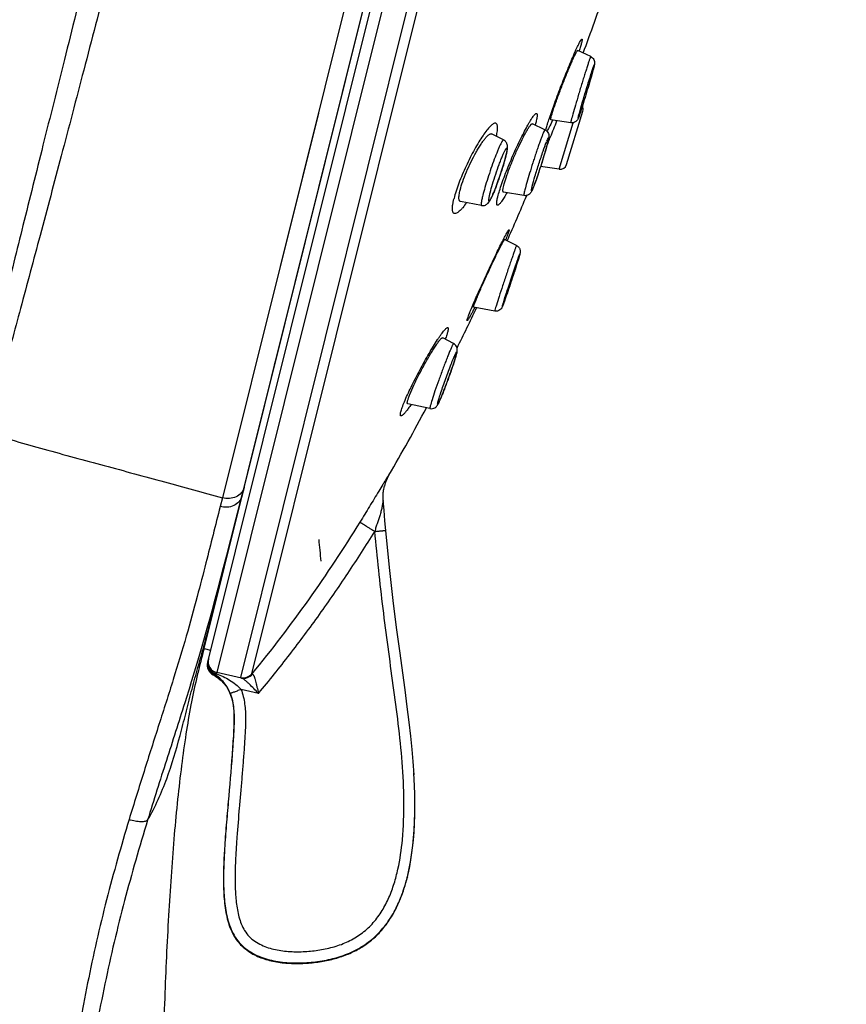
# Model space of a CAD drawing. Header units: millimetres. Extents: x 18 to 699, y 6 to 689.
# Tile 45 of 53: x 539 to 576, y 565 to 609. Entities that reach past the tile are written whole.
import ezdxf

# ---------------------------------------------------------------- set-up
doc = ezdxf.new("R2010")
doc.units = ezdxf.units.MM
doc.header["$LTSCALE"] = 46.255
doc.layers.get('0').update_dxf_attribs({"linetype": 'CONTINUOUS'})

msp = doc.modelspace()

# ---------------------------------------------------------------- linework, layer by layer
at = {"color": 9, "linetype": 'CONTINUOUS'}
for p, q in [((574.812, 686.69), (548.227, 580.066)), ((549.288, 579.846), (575.855, 686.4)), ((549.781, 580.015), (576.211, 686.019)), ((555.812, 617.239), (551.04, 598.115)), ((564.332, 607.688), (564.329, 607.68)), ((563.145, 604.604), (563.135, 604.582)), ((563.153, 604.623), (563.145, 604.604)), ((563.439, 602.434), (564.071, 604.503)), ((561.061, 599.291), (561.06, 599.288)), ((561.066, 599.304), (561.061, 599.291)), ((561.699, 598.669), (561.696, 598.657)), ((551.04, 598.115), (548.471, 587.836)), ((560.589, 596.178), (560.584, 596.158)), ((555.878, 588.84), (555.887, 588.876)), ((549.434, 588.289), (549.338, 587.902)), ((548.47, 587.836), (548.373, 587.447)), ((548.84, 585.883), (548.828, 585.886)), ((548.581, 584.927), (548.461, 584.462)), ((548.448, 584.412), (548.234, 583.589)), ((548.461, 584.462), (548.448, 584.412)), ((547.953, 582.443), (547.952, 582.435)), ((547.953, 582.441), (547.952, 582.435)), ((547.841, 581.946), (547.942, 582.329)), ((548.063, 579.96), (548.076, 580.009)), ((549.322, 579.822), (548.227, 580.066)), ((550.074, 579.143), (549.3, 579.315))]:
    msp.add_line(p, q, dxfattribs=at)
at = {"color": 7, "linetype": 'CONTINUOUS'}
for p, q in [((547.657, 581.14), (573.828, 686.105)), ((574.193, 686.329), (547.813, 580.523)), ((549.602, 588.96), (556.133, 615.137)), ((564.847, 607.441), (564.268, 607.708)), ((563.773, 602.642), (564.497, 605.012)), ((562.814, 604.19), (562.26, 604.457)), ((563.96, 604.499), (563.08, 604.635)), ((560.971, 603.736), (560.438, 604.003)), ((562.882, 603.425), (562.953, 603.601)), ((562.953, 603.601), (562.965, 603.63)), ((563.439, 602.434), (562.621, 602.563)), ((561.878, 601.264), (560.967, 601.42)), ((559.991, 600.824), (559.057, 600.999)), ((561.549, 599.044), (561.021, 599.307)), ((560.579, 596.129), (559.639, 596.302)), ((558.752, 594.686), (558.267, 594.944)), ((550.648, 593.153), (550.839, 593.918)), ((557.701, 591.799), (556.711, 592.009)), ((549.434, 588.289), (549.602, 588.96)), ((555.676, 588.355), (555.676, 588.354)), ((548.598, 584.992), (549.357, 587.971)), ((549.13, 587.078), (549.338, 587.904)), ((555.658, 587.286), (555.623, 587.714)), ((555.699, 586.808), (555.658, 587.286)), ((548.855, 585.998), (549.13, 587.078)), ((555.737, 586.386), (555.699, 586.808)), ((548.525, 584.729), (548.855, 585.998)), ((548.284, 583.812), (548.525, 584.729)), ((548.468, 584.5), (548.598, 584.992)), ((548.35, 584.061), (548.468, 584.5)), ((548.013, 582.718), (548.049, 582.863)), ((548.041, 582.832), (548.098, 583.06)), ((547.951, 582.421), (547.953, 582.434)), ((547.953, 582.433), (547.956, 582.451)), ((547.956, 582.449), (547.96, 582.473)), ((547.959, 582.471), (547.965, 582.498)), ((547.965, 582.499), (547.971, 582.531)), ((547.971, 582.53), (547.98, 582.572)), ((547.979, 582.567), (547.991, 582.62)), ((547.988, 582.61), (548.004, 582.678)), ((548, 582.66), (548.021, 582.748)), ((547.657, 581.14), (547.948, 581.067)), ((547.047, 579.515), (546.797, 578.719)), ((556.993, 575.515), (556.954, 576.109)), ((557.016, 575.033), (556.988, 575.599)), ((557.028, 574.578), (557.012, 575.118)), ((556.697, 570.992), (556.717, 571.07)), ((556.697, 570.99), (556.687, 570.951)), ((556.697, 570.992), (556.697, 570.99))]:
    msp.add_line(p, q, dxfattribs=at)
at = {"color": 9, "linetype": 'CONTINUOUS'}
msp.add_lwpolyline([(552.738, 604.917), (549.126, 590.454), (548.916, 589.616)], dxfattribs=at)
at = {"color": 7, "linetype": 'CONTINUOUS'}
for points in [[(555.623, 587.715), (555.619, 587.779), (555.617, 587.837), (555.617, 587.895), (555.619, 587.952), (555.622, 588.008), (555.626, 588.063), (555.632, 588.117), (555.639, 588.17), (555.648, 588.222), (555.658, 588.273), (555.668, 588.322), (555.676, 588.354)], [(556.592, 579.292), (556.355, 581.033), (556.218, 582.066), (556.067, 583.276), (555.9, 584.74), (555.737, 586.386)], [(547.912, 582.441), (548.015, 582.815), (548.111, 583.166), (548.284, 583.812)], [(548.097, 583.058), (548.191, 583.424), (548.234, 583.589)], [(547.047, 579.515), (547.228, 580.099), (547.392, 580.638), (547.541, 581.14), (547.676, 581.606), (547.799, 582.039), (547.912, 582.441)], [(547.95, 582.413), (547.951, 582.414), (547.951, 582.421)], [(556.954, 576.109), (556.908, 576.653), (556.85, 577.236), (556.777, 577.865), (556.691, 578.545), (556.592, 579.292)], [(556.717, 571.07), (556.78, 571.355), (556.836, 571.652), (556.886, 571.961), (556.928, 572.285), (556.964, 572.623), (556.992, 572.978), (557.013, 573.349), (557.026, 573.738), (557.031, 574.147), (557.026, 574.665)], [(556.698, 570.992), (556.739, 571.165), (556.799, 571.449), (556.852, 571.746), (556.899, 572.055), (556.939, 572.378), (556.972, 572.716), (556.998, 573.07), (557.017, 573.44), (557.028, 573.828), (557.031, 574.235)]]:
    msp.add_lwpolyline(points, dxfattribs=at)
for centre, radius, start, end in [((400.198, 668.658), 175.291, 339.6139, 340.57359), ((564.21, 605.1), 0.3, 343, 28.0146), ((563.486, 602.73), 0.3, 261, 343), ((437.112, 654.042), 135.583, 336.16492, 337.09216), ((457.87, 644.538), 112.752, 333.64858, 334.65767), ((477.784, 634.189), 90.307, 329.85629, 332.02851), ((425, 619.585), 128.311, 345.70453, 345.88232), ((276.551, 656.124), 281.188, 345.5084, 345.95883), ((317.997, 561.748), 236.017, 5.65887, 5.89244), ((541.894, 580.526), 8.531, 36.3508, 36.4745), ((548.298, 580.402), 0.5, 166.0047, 242.0421), ((548.72, 572.977), 8.221, 344.5769, 345.8362), ((548.458, 573.044), 8.491, 345.8304, 346.0003), ((548.358, 573.043), 8.588, 346.0212, 346.2439), ((550.56, 572.384), 6.286, 337.9095, 339.0707), ((550.309, 572.48), 6.555, 339.0708, 340.2595), ((551.2, 572.083), 5.584, 334.3509, 335.3449)]:
    msp.add_arc(centre, radius, start, end, dxfattribs=at)
at = {"color": 9, "linetype": 'CONTINUOUS'}
for centre, radius, start, end in [((560.992, 607.986), 4.121, 345.5696, 345.9925), ((566.405, 602.255), 3.79, 157.7109, 158.2848), ((557.666, 604.936), 5.43, 345.541, 345.995), ((556.303, 604.199), 4.913, 345.9867, 346.5797), ((542.558, 605.036), 19.235, 332.7971, 332.9616), ((557.033, 594.685), 1.904, 345.0687, 345.9839), ((557.688, 594.523), 1.229, 345.9332, 347.1608), ((557.623, 587.868), 2.007, 149.8709, 165.9594), ((547.65, 582.402), 0.301, 345.9925, 2.5534), ((547.652, 582.402), 0.3, 2.5967, 5.528), ((457.874, 605.895), 93.1, 344.58549, 344.82109), ((443.157, 609.791), 108.324, 344.87034, 345.10468), ((548.335, 580.553), 0.5, 166.0462, 257.5427), ((548.309, 580.451), 0.5, 166.0228, 242.1134), ((548.213, 580.475), 0.401, 166.0148, 175.2977), ((549.396, 580.334), 0.5, 257.4759, 320.3503), ((547.09, 573.349), 9.893, 348.5958, 349.2602), ((548.067, 573.14), 8.894, 346.0247, 347.6787), ((547.457, 573.274), 9.519, 347.6706, 348.5976)]:
    msp.add_arc(centre, radius, start, end, dxfattribs=at)
for points, knots in [([(544.636, 619.993), (543.911, 617.114), (542.847, 612.888), (541.467, 607.389), (540.516, 603.582), (539.628, 600.032), (538.817, 596.759), (538.207, 594.214), (537.771, 592.331), (537.574, 591.441), (537.482, 591.009)], [0, 0, 0, 0, 0.298355, 0.437965, 0.569714, 0.692594, 0.80577, 0.90846, 0.955633, 1, 1, 1, 1]), ([(545.588, 619.539), (544.848, 616.651), (543.76, 612.415), (542.328, 606.913), (541.331, 603.117), (540.393, 599.587), (539.523, 596.35), (538.734, 593.429), (538.231, 591.591), (537.983, 590.732)], [0, 0, 0, 0, 0.300193, 0.440358, 0.572414, 0.695368, 0.808166, 0.909932, 1, 1, 1, 1]), ([(562.871, 604.242), (562.887, 604.308), (562.932, 604.462), (563.054, 604.844), (563.261, 605.424), (563.497, 606.049), (563.704, 606.577), (563.859, 606.958), (564.005, 607.309), (564.121, 607.576), (564.205, 607.763), (564.26, 607.882), (564.309, 607.984), (564.352, 608.068), (564.384, 608.127), (564.406, 608.164), (564.423, 608.189), (564.437, 608.208), (564.45, 608.219), (564.458, 608.222), (564.463, 608.216), (564.465, 608.206), (564.465, 608.193), (564.463, 608.174), (564.46, 608.15), (564.452, 608.108), (564.444, 608.075), (564.438, 608.051)], [0, 0, 0, 0, 0.045878, 0.10773, 0.268987, 0.459155, 0.556118, 0.649431, 0.735555, 0.811217, 0.844222, 0.873577, 0.899004, 0.920245, 0.937095, 0.943834, 0.949437, 0.957239, 0.95952, 0.960946, 0.962252, 0.964308, 0.967404, 0.971616, 0.976972, 0.983485, 1, 1, 1, 1]), ([(564.438, 608.051), (564.425, 607.998), (564.391, 607.877), (564.354, 607.756), (564.332, 607.688)], [0, 0, 0, 0, 0.433525, 1, 1, 1, 1]), ([(564.847, 607.441), (564.846, 607.441), (564.844, 607.439), (564.842, 607.436), (564.839, 607.429), (564.833, 607.416), (564.823, 607.392), (564.81, 607.356), (564.793, 607.309), (564.774, 607.252), (564.752, 607.186), (564.717, 607.081), (564.668, 606.93), (564.604, 606.728), (564.534, 606.504), (564.46, 606.264), (564.385, 606.016), (564.287, 605.688), (564.176, 605.312), (564.066, 604.929), (564.005, 604.705), (563.982, 604.614)], [0, 0, 0, 0, 0.000612, 0.002059, 0.004436, 0.007752, 0.017199, 0.030348, 0.047109, 0.06736, 0.090953, 0.117714, 0.17993, 0.252176, 0.33232, 0.417999, 0.506686, 0.595763, 0.764643, 0.90486, 1, 1, 1, 1]), ([(564.983, 606.959), (564.959, 606.867), (564.897, 606.645), (564.79, 606.273), (564.662, 605.846), (564.551, 605.484), (564.467, 605.213), (564.412, 605.044), (564.372, 604.921), (564.345, 604.84), (564.328, 604.793), (564.315, 604.757), (564.306, 604.733), (564.3, 604.72), (564.297, 604.714), (564.295, 604.71), (564.292, 604.708), (564.292, 604.712), (564.292, 604.716), (564.294, 604.724), (564.297, 604.74), (564.302, 604.766), (564.308, 604.789), (564.311, 604.802)], [0, 0, 0, 0, 0.116403, 0.282402, 0.473688, 0.662238, 0.746726, 0.820431, 0.880631, 0.904951, 0.925106, 0.940913, 0.952231, 0.956177, 0.958975, 0.960635, 0.961276, 0.962176, 0.964164, 0.967294, 0.971574, 0.983552, 1, 1, 1, 1]), ([(564.311, 604.802), (564.326, 604.86), (564.364, 605.002), (564.464, 605.357), (564.616, 605.871), (564.774, 606.387), (564.891, 606.753), (564.94, 606.902), (564.962, 606.965)], [0, 0, 0, 0, 0.08013, 0.195153, 0.490185, 0.790553, 0.911837, 1, 1, 1, 1]), ([(564.962, 606.965), (564.969, 606.987), (564.982, 607.022), (564.995, 607.057), (565.001, 607.069)], [0, 0, 0, 0, 0.621057, 1, 1, 1, 1]), ([(565.008, 607.067), (565.007, 607.063), (565.002, 607.036), (564.995, 607.01), (564.99, 606.989)], [0, 0, 0, 0, 0.169213, 1, 1, 1, 1]), ([(565.001, 607.069), (565.003, 607.074), (565.011, 607.091), (565.008, 607.072), (565.008, 607.067)], [0, 0, 0, 0, 0.49621, 1, 1, 1, 1]), ([(560.716, 601.213), (560.737, 601.301), (560.794, 601.497), (560.9, 601.811), (561.031, 602.166), (561.18, 602.548), (561.345, 602.94), (561.518, 603.33), (561.691, 603.702), (561.86, 604.043), (561.995, 604.3), (562.097, 604.48), (562.165, 604.594), (562.227, 604.692), (562.282, 604.772), (562.331, 604.835), (562.372, 604.879), (562.405, 604.906), (562.433, 604.915), (562.449, 604.906), (562.456, 604.895), (562.462, 604.88), (562.466, 604.849), (562.465, 604.8), (562.457, 604.726), (562.439, 604.635), (562.424, 604.569), (562.415, 604.533)], [0, 0, 0, 0, 0.060423, 0.135552, 0.220618, 0.312386, 0.408114, 0.503827, 0.596138, 0.68145, 0.756678, 0.789727, 0.819273, 0.844985, 0.86665, 0.884186, 0.897567, 0.906884, 0.912767, 0.915242, 0.918078, 0.92166, 0.926174, 0.938282, 0.954644, 0.975243, 1, 1, 1, 1]), ([(560.653, 603.896), (560.671, 603.978), (560.693, 604.093), (560.706, 604.238), (560.707, 604.322), (560.698, 604.389), (560.68, 604.44), (560.65, 604.475), (560.608, 604.487), (560.561, 604.476), (560.507, 604.449), (560.447, 604.403), (560.35, 604.313), (560.217, 604.157), (560.048, 603.922), (559.865, 603.636), (559.675, 603.308), (559.484, 602.949), (559.242, 602.451), (559.03, 601.952), (558.862, 601.471), (558.796, 601.247), (558.77, 601.141)], [0, 0, 0, 0, 0.055563, 0.077865, 0.096409, 0.111264, 0.122767, 0.131839, 0.14034, 0.150449, 0.163499, 0.180045, 0.200259, 0.251501, 0.316116, 0.392119, 0.477016, 0.567953, 0.661794, 0.844854, 0.927481, 1, 1, 1, 1]), ([(562.415, 604.533), (562.412, 604.522), (562.401, 604.478), (562.389, 604.434), (562.38, 604.4)], [0, 0, 0, 0, 0.236156, 1, 1, 1, 1]), ([(563.135, 604.582), (563.091, 604.486), (563.031, 604.357), (562.952, 604.205), (562.918, 604.148), (562.903, 604.124)], [0, 0, 0, 0, 0.613054, 0.836488, 1, 1, 1, 1]), ([(563.982, 604.614), (563.978, 604.597), (563.971, 604.569), (563.964, 604.536), (563.961, 604.517), (563.959, 604.507), (563.959, 604.502), (563.959, 604.499), (563.96, 604.499)], [0, 0, 0, 0, 0.433222, 0.745211, 0.85483, 0.933322, 0.980919, 1, 1, 1, 1]), ([(562.814, 604.19), (562.812, 604.191), (562.805, 604.186), (562.797, 604.174), (562.784, 604.152), (562.762, 604.107), (562.728, 604.028), (562.681, 603.908), (562.625, 603.759), (562.562, 603.583), (562.493, 603.386), (562.42, 603.171), (562.345, 602.945), (562.247, 602.639), (562.132, 602.271), (562.015, 601.873), (561.947, 601.628), (561.921, 601.521)], [0, 0, 0, 0, 0.002403, 0.0077, 0.016295, 0.028216, 0.061802, 0.107698, 0.164762, 0.23155, 0.306368, 0.38731, 0.472313, 0.559211, 0.729834, 0.881893, 1, 1, 1, 1]), ([(562.854, 604.167), (562.855, 604.172), (562.86, 604.198), (562.866, 604.222), (562.871, 604.242)], [0, 0, 0, 0, 0.222378, 1, 1, 1, 1]), ([(562.898, 603.692), (562.906, 603.712), (562.921, 603.746), (562.939, 603.785), (562.951, 603.808), (562.958, 603.819), (562.963, 603.825), (562.968, 603.83), (562.972, 603.826), (562.972, 603.819), (562.973, 603.808), (562.971, 603.794), (562.968, 603.775), (562.962, 603.741), (562.956, 603.714), (562.952, 603.694)], [0, 0, 0, 0, 0.218573, 0.380105, 0.438857, 0.482815, 0.512205, 0.528425, 0.540191, 0.562365, 0.598671, 0.649709, 0.715546, 0.796039, 1, 1, 1, 1]), ([(560.971, 603.736), (560.964, 603.74), (560.948, 603.729), (560.933, 603.711), (560.915, 603.687), (560.896, 603.656), (560.864, 603.599), (560.82, 603.511), (560.763, 603.385), (560.673, 603.172), (560.554, 602.864), (560.409, 602.462), (560.271, 602.044), (560.149, 601.648), (560.079, 601.393), (560.049, 601.275)], [0, 0, 0, 0, 0.008739, 0.016924, 0.028005, 0.042016, 0.058927, 0.101151, 0.153869, 0.21598, 0.362881, 0.529218, 0.700599, 0.862182, 1, 1, 1, 1]), ([(562.924, 603.58), (562.894, 603.466), (562.843, 603.283), (562.766, 603.028), (562.699, 602.81), (562.628, 602.586), (562.556, 602.364), (562.485, 602.153), (562.418, 601.96), (562.365, 601.814), (562.327, 601.712), (562.302, 601.648), (562.28, 601.593), (562.26, 601.547), (562.246, 601.516), (562.236, 601.497), (562.23, 601.486), (562.225, 601.477), (562.22, 601.472), (562.217, 601.468), (562.213, 601.468), (562.211, 601.472), (562.21, 601.481), (562.211, 601.494), (562.213, 601.51), (562.216, 601.533), (562.223, 601.569), (562.235, 601.619), (562.244, 601.655), (562.248, 601.675)], [0, 0, 0, 0, 0.144638, 0.232783, 0.327264, 0.424595, 0.521182, 0.613461, 0.698027, 0.771764, 0.803705, 0.831961, 0.856273, 0.876424, 0.89224, 0.898482, 0.903603, 0.907601, 0.910495, 0.912351, 0.91347, 0.914817, 0.917081, 0.924868, 0.930446, 0.937144, 0.953852, 0.974868, 1, 1, 1, 1]), ([(562.248, 601.675), (562.285, 601.822), (562.381, 602.158), (562.543, 602.681), (562.714, 603.195), (562.829, 603.52), (562.884, 603.657)], [0, 0, 0, 0, 0.218211, 0.503766, 0.787314, 1, 1, 1, 1]), ([(562.952, 603.694), (562.95, 603.689), (562.945, 603.664), (562.939, 603.64), (562.934, 603.622)], [0, 0, 0, 0, 0.230838, 1, 1, 1, 1]), ([(561.07, 603.009), (561.038, 602.879), (560.958, 602.599), (560.844, 602.244), (560.741, 601.945), (560.663, 601.729), (560.587, 601.531), (560.526, 601.381), (560.48, 601.276), (560.449, 601.209), (560.422, 601.153), (560.397, 601.106), (560.375, 601.069), (560.357, 601.044), (560.343, 601.028), (560.328, 601.021), (560.32, 601.032), (560.318, 601.042), (560.316, 601.059), (560.317, 601.086), (560.322, 601.128), (560.33, 601.179), (560.342, 601.241), (560.358, 601.311), (560.37, 601.361), (560.377, 601.388)], [0, 0, 0, 0, 0.160403, 0.34965, 0.44621, 0.539144, 0.62491, 0.700245, 0.733094, 0.762311, 0.787627, 0.808821, 0.825726, 0.838256, 0.846487, 0.851125, 0.855601, 0.85908, 0.863583, 0.875825, 0.892444, 0.913361, 0.938412, 0.967382, 1, 1, 1, 1]), ([(560.377, 601.388), (560.408, 601.515), (560.486, 601.79), (560.62, 602.211), (560.747, 602.571), (560.85, 602.842), (560.92, 603.015), (560.983, 603.158), (561.03, 603.256), (561.063, 603.315), (561.082, 603.344), (561.097, 603.362), (561.107, 603.37), (561.113, 603.373), (561.119, 603.374), (561.123, 603.37), (561.126, 603.364), (561.13, 603.351), (561.13, 603.328), (561.128, 603.293), (561.121, 603.248), (561.112, 603.193), (561.098, 603.129), (561.088, 603.083), (561.082, 603.059)], [0, 0, 0, 0, 0.160208, 0.349259, 0.539648, 0.626581, 0.703677, 0.768132, 0.817647, 0.836263, 0.850603, 0.860659, 0.864159, 0.866775, 0.868807, 0.870838, 0.873455, 0.876957, 0.887016, 0.901359, 0.919977, 0.942752, 0.969501, 1, 1, 1, 1]), ([(560.049, 601.275), (560.034, 601.213), (560.013, 601.125), (559.992, 601.015), (559.981, 600.951), (559.976, 600.9), (559.975, 600.865), (559.977, 600.845), (559.98, 600.833), (559.986, 600.825), (559.991, 600.824)], [0, 0, 0, 0, 0.416577, 0.585536, 0.726169, 0.837362, 0.918602, 0.948181, 0.970837, 1, 1, 1, 1]), ([(561.122, 601.393), (561.081, 601.32), (561.021, 601.216), (560.94, 601.088), (560.888, 601.01), (560.84, 600.946), (560.798, 600.896), (560.761, 600.86), (560.731, 600.838), (560.706, 600.831), (560.691, 600.835), (560.678, 600.847), (560.669, 600.872), (560.666, 600.913), (560.669, 600.969), (560.682, 601.071), (560.701, 601.153), (560.716, 601.213)], [0, 0, 0, 0, 0.22725, 0.323992, 0.408588, 0.480534, 0.539479, 0.585327, 0.618548, 0.641197, 0.650569, 0.660321, 0.685411, 0.721995, 0.771577, 0.83451, 1, 1, 1, 1]), ([(561.921, 601.521), (561.911, 601.484), (561.896, 601.421), (561.881, 601.348), (561.875, 601.305), (561.873, 601.284), (561.873, 601.271), (561.876, 601.264), (561.878, 601.264)], [0, 0, 0, 0, 0.426669, 0.737796, 0.848068, 0.927606, 0.976833, 1, 1, 1, 1]), ([(559.326, 600.948), (559.272, 600.871), (559.192, 600.764), (559.081, 600.639), (559.008, 600.567), (558.942, 600.513), (558.872, 600.47), (558.797, 600.451), (558.743, 600.486), (558.718, 600.532), (558.703, 600.593), (558.697, 600.671), (558.701, 600.767), (558.715, 600.878), (558.738, 601.005), (558.758, 601.094), (558.77, 601.141)], [0, 0, 0, 0, 0.192986, 0.273685, 0.343177, 0.401269, 0.448233, 0.513861, 0.542094, 0.575271, 0.617616, 0.671005, 0.736059, 0.812798, 0.900933, 1, 1, 1, 1]), ([(559.353, 595.748), (559.358, 595.765), (559.37, 595.805), (559.406, 595.909), (559.474, 596.082), (559.579, 596.334), (559.71, 596.639), (559.863, 596.985), (560.032, 597.359), (560.21, 597.747), (560.39, 598.133), (560.566, 598.504), (560.73, 598.846), (560.877, 599.146), (560.988, 599.363), (561.064, 599.507), (561.109, 599.591), (561.146, 599.656), (561.173, 599.699), (561.19, 599.723), (561.199, 599.735), (561.206, 599.742), (561.212, 599.745), (561.215, 599.743), (561.216, 599.739), (561.216, 599.731), (561.214, 599.717), (561.212, 599.707), (561.21, 599.701)], [0, 0, 0, 0, 0.011767, 0.028235, 0.074376, 0.136426, 0.211923, 0.297926, 0.39109, 0.487872, 0.584665, 0.677875, 0.76402, 0.839869, 0.902504, 0.92806, 0.949422, 0.966379, 0.978778, 0.983242, 0.98655, 0.988725, 0.989899, 0.990339, 0.990907, 0.992773, 0.995783, 1, 1, 1, 1]), ([(561.21, 599.701), (561.205, 599.68), (561.19, 599.63), (561.143, 599.497), (561.099, 599.386), (561.066, 599.304)], [0, 0, 0, 0, 0.151345, 0.371339, 1, 1, 1, 1]), ([(561.549, 599.044), (561.549, 599.045), (561.547, 599.042), (561.545, 599.039), (561.541, 599.031), (561.535, 599.017), (561.524, 598.99), (561.509, 598.95), (561.49, 598.899), (561.468, 598.838), (561.442, 598.766), (561.401, 598.651), (561.344, 598.488), (561.27, 598.271), (561.188, 598.032), (561.103, 597.778), (561.016, 597.518), (560.906, 597.184), (560.784, 596.812), (560.671, 596.452), (560.609, 596.253), (560.589, 596.178)], [0, 0, 0, 0, 0.000585, 0.002129, 0.004687, 0.008264, 0.018456, 0.032632, 0.05068, 0.072454, 0.097777, 0.126443, 0.192849, 0.269512, 0.35394, 0.443387, 0.534944, 0.625632, 0.792731, 0.923124, 1, 1, 1, 1]), ([(561.687, 598.621), (561.666, 598.549), (561.608, 598.363), (561.527, 598.109), (561.445, 597.855), (561.374, 597.641), (561.301, 597.422), (561.229, 597.206), (561.159, 597), (561.095, 596.813), (561.038, 596.65), (560.997, 596.532), (560.968, 596.455), (560.952, 596.411), (560.938, 596.374), (560.93, 596.353), (560.913, 596.317), (560.92, 596.345), (560.921, 596.353)], [0, 0, 0, 0, 0.092124, 0.239264, 0.327217, 0.420691, 0.516362, 0.61083, 0.700736, 0.782882, 0.854349, 0.912597, 0.936096, 0.955558, 0.970809, 0.981716, 0.99021, 1, 1, 1, 1]), ([(560.921, 596.353), (560.933, 596.399), (560.971, 596.524), (561.044, 596.757), (561.145, 597.068), (561.3, 597.542), (561.455, 598.001), (561.593, 598.397), (561.648, 598.552), (561.671, 598.613)], [0, 0, 0, 0, 0.059056, 0.165307, 0.307658, 0.471228, 0.79317, 0.917878, 1, 1, 1, 1]), ([(561.671, 598.613), (561.676, 598.626), (561.683, 598.644), (561.691, 598.665), (561.695, 598.673), (561.698, 598.678), (561.699, 598.68), (561.7, 598.681), (561.701, 598.681), (561.701, 598.679), (561.701, 598.675), (561.7, 598.672), (561.699, 598.669)], [0, 0, 0, 0, 0.490546, 0.659936, 0.777952, 0.817668, 0.844616, 0.859253, 0.865886, 0.880573, 0.907575, 1, 1, 1, 1]), ([(561.696, 598.657), (561.696, 598.655), (561.693, 598.643), (561.689, 598.631), (561.687, 598.621)], [0, 0, 0, 0, 0.207037, 1, 1, 1, 1]), ([(559.666, 596.243), (559.64, 596.192), (559.591, 596.097), (559.522, 595.968), (559.471, 595.877), (559.435, 595.816), (559.413, 595.78), (559.394, 595.752), (559.379, 595.73), (559.368, 595.716), (559.36, 595.709), (559.356, 595.706), (559.353, 595.704), (559.348, 595.706), (559.347, 595.715), (559.349, 595.729), (559.352, 595.741), (559.353, 595.748)], [0, 0, 0, 0, 0.255994, 0.474821, 0.653328, 0.726648, 0.78899, 0.840169, 0.880059, 0.908644, 0.918769, 0.926243, 0.931386, 0.93519, 0.94607, 0.96726, 1, 1, 1, 1]), ([(560.584, 596.158), (560.583, 596.154), (560.581, 596.147), (560.579, 596.138), (560.578, 596.133), (560.578, 596.129), (560.579, 596.129)], [0, 0, 0, 0, 0.43358, 0.74386, 0.930753, 1, 1, 1, 1]), ([(556.404, 591.65), (556.42, 591.716), (556.47, 591.868), (556.57, 592.12), (556.704, 592.423), (556.927, 592.893), (557.181, 593.385), (557.452, 593.88), (557.656, 594.237), (557.851, 594.564), (558.006, 594.811), (558.122, 594.985), (558.198, 595.094), (558.267, 595.188), (558.328, 595.265), (558.38, 595.325), (558.425, 595.367), (558.458, 595.392), (558.486, 595.4), (558.5, 595.391), (558.507, 595.38), (558.51, 595.365), (558.512, 595.335), (558.506, 595.286), (558.497, 595.245), (558.491, 595.221)], [0, 0, 0, 0, 0.045202, 0.106219, 0.180564, 0.265351, 0.452963, 0.548714, 0.641065, 0.72663, 0.802256, 0.835459, 0.865163, 0.891096, 0.913015, 0.930734, 0.944161, 0.953377, 0.95903, 0.961346, 0.964016, 0.967439, 0.971806, 0.983689, 1, 1, 1, 1]), ([(558.491, 595.221), (558.478, 595.171), (558.443, 595.058), (558.403, 594.947), (558.379, 594.884)], [0, 0, 0, 0, 0.435577, 1, 1, 1, 1]), ([(558.752, 594.686), (558.75, 594.687), (558.741, 594.681), (558.732, 594.667), (558.717, 594.643), (558.699, 594.609), (558.677, 594.564), (558.641, 594.486), (558.589, 594.366), (558.519, 594.197), (558.441, 594.001), (558.356, 593.782), (558.267, 593.546), (558.177, 593.302), (558.06, 592.98), (557.931, 592.609), (557.806, 592.23), (557.739, 592.007), (557.716, 591.916)], [0, 0, 0, 0, 0.002542, 0.008354, 0.017823, 0.030957, 0.047684, 0.067893, 0.118156, 0.180289, 0.252467, 0.33256, 0.418204, 0.506867, 0.595927, 0.764771, 0.904927, 1, 1, 1, 1]), ([(558.057, 592.084), (558.072, 592.143), (558.113, 592.284), (558.19, 592.524), (558.29, 592.816), (558.441, 593.239), (558.593, 593.646), (558.736, 594.002), (558.799, 594.148), (558.827, 594.208)], [0, 0, 0, 0, 0.080023, 0.194878, 0.335234, 0.48964, 0.790034, 0.911503, 1, 1, 1, 1]), ([(558.827, 594.208), (558.834, 594.223), (558.846, 594.249), (558.861, 594.278), (558.872, 594.296), (558.878, 594.306), (558.883, 594.313), (558.887, 594.317), (558.891, 594.319), (558.895, 594.317), (558.895, 594.312), (558.895, 594.305), (558.894, 594.295), (558.892, 594.276), (558.888, 594.261), (558.886, 594.25)], [0, 0, 0, 0, 0.240531, 0.425783, 0.49723, 0.554435, 0.597489, 0.626815, 0.644194, 0.657791, 0.680371, 0.716051, 0.765729, 0.829627, 1, 1, 1, 1]), ([(558.872, 594.195), (558.848, 594.103), (558.779, 593.883), (558.656, 593.516), (558.531, 593.167), (558.423, 592.877), (558.344, 592.668), (558.269, 592.477), (558.211, 592.333), (558.168, 592.232), (558.141, 592.168), (558.116, 592.114), (558.095, 592.069), (558.079, 592.038), (558.068, 592.018), (558.062, 592.008), (558.056, 591.999), (558.051, 591.994), (558.048, 591.99), (558.042, 591.989), (558.041, 592.003), (558.043, 592.019), (558.048, 592.049), (558.054, 592.071), (558.057, 592.084)], [0, 0, 0, 0, 0.115962, 0.281375, 0.47209, 0.568253, 0.660214, 0.744577, 0.818235, 0.850184, 0.878479, 0.902861, 0.923112, 0.939055, 0.945372, 0.950572, 0.954655, 0.957635, 0.959571, 0.960718, 0.964053, 0.971585, 0.983584, 1, 1, 1, 1]), ([(556.858, 591.978), (556.819, 591.919), (556.745, 591.813), (556.652, 591.689), (556.585, 591.609), (556.542, 591.562), (556.504, 591.525), (556.472, 591.497), (556.444, 591.479), (556.421, 591.471), (556.4, 591.475), (556.388, 591.493), (556.384, 591.519), (556.385, 591.554), (556.392, 591.599), (556.399, 591.632), (556.404, 591.65)], [0, 0, 0, 0, 0.242924, 0.444733, 0.528967, 0.601554, 0.662241, 0.710961, 0.74801, 0.77457, 0.794296, 0.815058, 0.843905, 0.883762, 0.935655, 1, 1, 1, 1]), ([(557.716, 591.916), (557.712, 591.9), (557.705, 591.872), (557.698, 591.834), (557.696, 591.814), (557.698, 591.799), (557.701, 591.799)], [0, 0, 0, 0, 0.426502, 0.734335, 0.922321, 1, 1, 1, 1]), ([(537.983, 590.732), (538.835, 590.478), (540.579, 589.981), (543.221, 589.263), (545.864, 588.555), (547.614, 588.077), (548.47, 587.836)], [0, 0, 0, 0, 0.245322, 0.500003, 0.754689, 1, 1, 1, 1]), ([(555.887, 588.876), (555.888, 588.879), (555.875, 588.862), (555.87, 588.852), (555.853, 588.826), (555.834, 588.797), (555.801, 588.744), (555.751, 588.663), (555.682, 588.55), (555.571, 588.367), (555.416, 588.112), (555.218, 587.785), (555.011, 587.445), (554.801, 587.1), (554.659, 586.871), (554.588, 586.756)], [0, 0, 0, 0, 0.004129, 0.011745, 0.022836, 0.037176, 0.054657, 0.098404, 0.152273, 0.214373, 0.356344, 0.51271, 0.674937, 0.837621, 1, 1, 1, 1]), ([(549.434, 588.289), (549.412, 588.201), (549.321, 588.031), (549.082, 587.858), (548.782, 587.785), (548.572, 587.807), (548.471, 587.836)], [0, 0, 0, 0, 0.230056, 0.472489, 0.731086, 1, 1, 1, 1]), ([(549.338, 587.902), (549.316, 587.815), (549.224, 587.644), (548.985, 587.47), (548.685, 587.396), (548.474, 587.419), (548.372, 587.447)], [0, 0, 0, 0, 0.230345, 0.472893, 0.731369, 1, 1, 1, 1]), ([(555.623, 587.715), (555.623, 587.716), (555.619, 587.707), (555.619, 587.701), (555.615, 587.68), (555.611, 587.653), (555.604, 587.615), (555.597, 587.575), (555.587, 587.518), (555.573, 587.445), (555.555, 587.356), (555.526, 587.235), (555.485, 587.082), (555.427, 586.899), (555.363, 586.715), (555.297, 586.53), (555.262, 586.402), (555.25, 586.338)], [0, 0, 0, 0, 0.003056, 0.009846, 0.019804, 0.04345, 0.070292, 0.099199, 0.129221, 0.191393, 0.255257, 0.320143, 0.452377, 0.586984, 0.723575, 0.861522, 1, 1, 1, 1]), ([(548.373, 587.447), (548.161, 586.612), (547.825, 585.278), (547.333, 583.357), (546.857, 581.629), (546.281, 579.731), (545.642, 577.73), (544.978, 575.655), (544.539, 574.247), (544.323, 573.531)], [0, 0, 0, 0, 0.178417, 0.284489, 0.410407, 0.549348, 0.694808, 0.845229, 1, 1, 1, 1]), ([(554.588, 586.756), (553.858, 585.585), (552.333, 583.28), (550.661, 581.08), (549.781, 580.015)], [0, 0, 0, 0, 0.50002, 1, 1, 1, 1]), ([(550.074, 579.143), (550.551, 579.707), (551.477, 580.86), (552.8, 582.64), (554.059, 584.467), (554.857, 585.711), (555.25, 586.338)], [0, 0, 0, 0, 0.249995, 0.499992, 0.749995, 1, 1, 1, 1]), ([(554.588, 586.756), (554.589, 586.755), (554.595, 586.752), (554.604, 586.745), (554.621, 586.734), (554.643, 586.719), (554.671, 586.701), (554.719, 586.671), (554.79, 586.625), (554.889, 586.563), (555.001, 586.493), (555.123, 586.417), (555.207, 586.364), (555.25, 586.338)], [0, 0, 0, 0, 0.00672, 0.022676, 0.047737, 0.081681, 0.124199, 0.174904, 0.298953, 0.449318, 0.620525, 0.806339, 1, 1, 1, 1]), ([(555.25, 586.338), (555.281, 586.341), (555.344, 586.346), (555.434, 586.355), (555.517, 586.363), (555.581, 586.369), (555.625, 586.373), (555.654, 586.376), (555.678, 586.379), (555.698, 586.381), (555.714, 586.383), (555.725, 586.384), (555.731, 586.385), (555.734, 586.385), (555.735, 586.386), (555.737, 586.386), (555.737, 586.386)], [0, 0, 0, 0, 0.196192, 0.384221, 0.55708, 0.708292, 0.773976, 0.832205, 0.882432, 0.924185, 0.957079, 0.980801, 0.989154, 0.995137, 0.998746, 1, 1, 1, 1]), ([(556.474, 572.637), (556.528, 573.209), (556.565, 574.358), (556.482, 576.079), (556.302, 577.792), (556.07, 579.499), (555.835, 581.205), (555.54, 583.482), (555.354, 585.194), (555.25, 586.338)], [0, 0, 0, 0, 0.124971, 0.249967, 0.37497, 0.499977, 0.624984, 0.749991, 1, 1, 1, 1]), ([(548.234, 583.588), (548.199, 583.455), (548.137, 583.214), (548.055, 582.89), (547.994, 582.641), (547.963, 582.5), (547.953, 582.442)], [0, 0, 0, 0, 0.348923, 0.632508, 0.849457, 1, 1, 1, 1]), ([(547.952, 582.435), (547.948, 582.413), (547.943, 582.378), (547.94, 582.343), (547.942, 582.329)], [0, 0, 0, 0, 0.621583, 1, 1, 1, 1]), ([(547.947, 582.314), (547.948, 582.315), (547.947, 582.317), (547.945, 582.323), (547.944, 582.327), (547.942, 582.329)], [0, 0, 0, 0, 0.207698, 0.466836, 1, 1, 1, 1]), ([(545.147, 573.509), (545.318, 573.804), (545.624, 574.409), (546.133, 575.657), (546.512, 576.943), (546.843, 578.239), (547.047, 579.05), (547.217, 579.696), (547.352, 580.179), (547.49, 580.662), (547.58, 580.986), (547.625, 581.148)], [0, 0, 0, 0, 0.127059, 0.252078, 0.501481, 0.625923, 0.750466, 0.812736, 0.874845, 0.937155, 1, 1, 1, 1]), ([(547.814, 580.508), (547.81, 580.453), (547.824, 580.339), (547.909, 580.187), (548.045, 580.071), (548.159, 580.027), (548.217, 580.014)], [0, 0, 0, 0, 0.237183, 0.483056, 0.73858, 1, 1, 1, 1]), ([(548.076, 580.009), (548.096, 580), (548.146, 579.993), (548.193, 580.005), (548.217, 580.014)], [0, 0, 0, 0, 0.461681, 1, 1, 1, 1]), ([(548.823, 579.137), (548.784, 579.239), (548.693, 579.428), (548.512, 579.67), (548.305, 579.863), (548.153, 579.965), (548.076, 580.009)], [0, 0, 0, 0, 0.277907, 0.534196, 0.771268, 1, 1, 1, 1]), ([(548.217, 580.014), (548.22, 580.026), (548.224, 580.041), (548.227, 580.058), (548.227, 580.064), (548.227, 580.066)], [0, 0, 0, 0, 0.693412, 0.895924, 1, 1, 1, 1]), ([(548.217, 580.014), (548.316, 579.975), (548.513, 579.889), (548.894, 579.685), (549.156, 579.48), (549.3, 579.315)], [0, 0, 0, 0, 0.245847, 0.494121, 1, 1, 1, 1]), ([(549.322, 579.822), (549.313, 579.826), (549.301, 579.83), (549.287, 579.842), (549.288, 579.846)], [0, 0, 0, 0, 0.699756, 1, 1, 1, 1]), ([(549.322, 579.822), (549.408, 579.804), (549.597, 579.819), (549.748, 579.931), (549.804, 580.002)], [0, 0, 0, 0, 0.495358, 1, 1, 1, 1]), ([(550.074, 579.143), (550.006, 579.212), (549.873, 579.351), (549.709, 579.519), (549.579, 579.64), (549.488, 579.718), (549.405, 579.781), (549.349, 579.813), (549.322, 579.822)], [0, 0, 0, 0, 0.287718, 0.563682, 0.692821, 0.812241, 0.916792, 1, 1, 1, 1]), ([(549.804, 580.002), (549.8, 580.003), (549.794, 580.005), (549.785, 580.007), (549.78, 580.013), (549.781, 580.015)], [0, 0, 0, 0, 0.409923, 0.703757, 1, 1, 1, 1]), ([(549.804, 580.002), (549.81, 579.998), (549.823, 579.988), (549.842, 579.967), (549.862, 579.938), (549.88, 579.9), (549.897, 579.854), (549.92, 579.783), (549.948, 579.685), (549.979, 579.558), (550.022, 579.376), (550.052, 579.237), (550.074, 579.143)], [0, 0, 0, 0, 0.02381, 0.054743, 0.093245, 0.139738, 0.193478, 0.252894, 0.384759, 0.529376, 0.682166, 1, 1, 1, 1]), ([(549.3, 579.315), (549.27, 579.303), (549.21, 579.28), (549.124, 579.247), (549.043, 579.217), (548.972, 579.19), (548.92, 579.171), (548.885, 579.158), (548.865, 579.151), (548.848, 579.145), (548.836, 579.141), (548.828, 579.139), (548.824, 579.137), (548.823, 579.137)], [0, 0, 0, 0, 0.191639, 0.376615, 0.547855, 0.698788, 0.823635, 0.874735, 0.917611, 0.951851, 0.977129, 0.993214, 1, 1, 1, 1]), ([(548.823, 579.137), (548.906, 578.924), (548.993, 578.468), (548.997, 577.895), (548.975, 577.438), (548.946, 576.98), (548.922, 576.637), (548.905, 576.409)], [0, 0, 0, 0, 0.249509, 0.499581, 0.624686, 0.749792, 1, 1, 1, 1]), ([(549.3, 579.315), (549.38, 579.11), (549.481, 578.677), (549.514, 578.016), (549.489, 577.465), (549.461, 577.026), (549.431, 576.586), (549.39, 576.037), (549.336, 575.378), (549.28, 574.72), (549.203, 573.842), (549.129, 572.963), (549.07, 572.084), (549.039, 571.424), (549.03, 570.763), (549.055, 570.102), (549.122, 569.554), (549.226, 569.126), (549.338, 568.814), (549.497, 568.522), (549.716, 568.271), (549.981, 568.072), (550.374, 567.87), (550.908, 567.719), (551.567, 567.651), (552.228, 567.665), (552.885, 567.744), (553.53, 567.894), (554.148, 568.136), (554.713, 568.486), (555.197, 568.941), (555.587, 569.477), (555.889, 570.067), (556.117, 570.689), (556.339, 571.543), (556.433, 572.199), (556.474, 572.637)], [0, 0, 0, 0, 0.031208, 0.062456, 0.093719, 0.109351, 0.124984, 0.156249, 0.187514, 0.21878, 0.250045, 0.312575, 0.34384, 0.375105, 0.406369, 0.437631, 0.468882, 0.484512, 0.500139, 0.515755, 0.531364, 0.546978, 0.5626, 0.593808, 0.625047, 0.656297, 0.687551, 0.718798, 0.750035, 0.781261, 0.812487, 0.843724, 0.874974, 0.906233, 0.937497, 1, 1, 1, 1]), ([(546.797, 578.719), (546.528, 577.867), (545.971, 576.132), (545.419, 574.396), (545.147, 573.509)], [0, 0, 0, 0, 0.490708, 1, 1, 1, 1]), ([(544.323, 573.531), (544.147, 572.946), (543.799, 571.762), (543.314, 569.963), (542.869, 568.13), (542.471, 566.273), (542.126, 564.397), (541.738, 561.878), (541.368, 558.71), (541.042, 554.897), (540.785, 551.078), (540.559, 547.257), (540.36, 543.434), (540.189, 539.61), (540.043, 535.785), (539.918, 531.96), (539.782, 526.858), (539.691, 520.478), (539.696, 512.823), (539.808, 505.168), (539.987, 497.514), (540.209, 489.862), (540.461, 482.211), (540.694, 475.836), (540.89, 470.736), (541.018, 467.549), (541.124, 465), (541.202, 463.088), (541.286, 461.176), (541.368, 459.264), (541.448, 457.352), (541.535, 455.44), (541.617, 453.529), (541.672, 452.254), (541.7, 451.617)], [0, 0, 0, 0, 0.015003, 0.030261, 0.0457, 0.061246, 0.076848, 0.092476, 0.123756, 0.155048, 0.186343, 0.217639, 0.248934, 0.280229, 0.311524, 0.342819, 0.374115, 0.436706, 0.499297, 0.561888, 0.624478, 0.687068, 0.749657, 0.812245, 0.843539, 0.874833, 0.890479, 0.906126, 0.921772, 0.937418, 0.953064, 0.96871, 0.984356, 1, 1, 1, 1]), ([(545.147, 573.509), (544.784, 572.323), (544.085, 569.915), (543.214, 566.235), (542.532, 562.478), (542.045, 558.682), (541.683, 554.872), (541.389, 551.056), (541.136, 547.238), (540.918, 543.417), (540.73, 539.595), (540.513, 534.498), (540.302, 528.123), (540.171, 520.47), (540.176, 512.815), (540.293, 505.162), (540.486, 497.511), (540.725, 489.861), (540.994, 482.212), (541.285, 474.564), (541.539, 468.191), (541.745, 463.093), (541.898, 459.27), (542.024, 456.084), (542.117, 453.535), (542.158, 452.26), (542.176, 451.623)], [0, 0, 0, 0, 0.030411, 0.061475, 0.092729, 0.124012, 0.155298, 0.186584, 0.21787, 0.249155, 0.28044, 0.311725, 0.374297, 0.43687, 0.499444, 0.562017, 0.62459, 0.687163, 0.749735, 0.812306, 0.874876, 0.90616, 0.937443, 0.968724, 0.984363, 1, 1, 1, 1]), ([(545.147, 573.509), (545.135, 573.495), (545.1, 573.471), (545.032, 573.449), (544.945, 573.437), (544.798, 573.435), (544.586, 573.462), (544.413, 573.504), (544.323, 573.531)], [0, 0, 0, 0, 0.064043, 0.146607, 0.24992, 0.373112, 0.667731, 1, 1, 1, 1]), ([(548.569, 572.243), (548.554, 571.982), (548.527, 571.46), (548.518, 570.674), (548.557, 569.89), (548.66, 569.242), (548.817, 568.742), (548.984, 568.385), (549.212, 568.064), (549.499, 567.793), (549.828, 567.577), (550.306, 567.36), (550.945, 567.203), (551.729, 567.147), (552.514, 567.189), (553.29, 567.315), (554.043, 567.545), (554.746, 567.903), (555.363, 568.396), (555.868, 569.001), (556.128, 569.458), (556.241, 569.693)], [0, 0, 0, 0, 0.062547, 0.125091, 0.187626, 0.250128, 0.281395, 0.31265, 0.34389, 0.375132, 0.406382, 0.437639, 0.500085, 0.562581, 0.625097, 0.687611, 0.750105, 0.812573, 0.875029, 0.937501, 1, 1, 1, 1])]:
    msp.add_open_spline(points, degree=3, knots=knots, dxfattribs=at)
at = {"color": 7, "linetype": 'CONTINUOUS'}
for points, knots in [([(563.093, 604.761), (563.103, 604.803), (563.131, 604.9), (563.206, 605.138), (563.332, 605.501), (563.478, 605.896), (563.61, 606.238), (563.712, 606.498), (563.813, 606.747), (563.909, 606.98), (563.999, 607.189), (564.079, 607.368), (564.146, 607.512), (564.195, 607.607), (564.226, 607.663), (564.244, 607.688), (564.255, 607.703), (564.265, 607.709), (564.268, 607.708)], [0, 0, 0, 0, 0.040997, 0.094937, 0.234934, 0.403474, 0.492326, 0.580773, 0.666226, 0.74619, 0.818325, 0.880519, 0.930948, 0.968142, 0.98144, 0.991098, 0.997137, 1, 1, 1, 1]), ([(564.847, 607.441), (564.876, 607.427), (564.931, 607.39), (564.99, 607.312), (565.02, 607.226), (565.024, 607.144), (565.011, 607.072), (565, 607.026), (564.994, 607.003)], [0, 0, 0, 0, 0.191757, 0.382762, 0.569088, 0.719688, 0.862088, 1, 1, 1, 1]), ([(564.994, 607.003), (564.973, 606.919), (564.917, 606.714), (564.817, 606.366), (564.695, 605.954), (564.586, 605.596), (564.5, 605.321), (564.443, 605.139), (564.392, 604.982), (564.35, 604.856), (564.316, 604.758), (564.288, 604.684), (564.249, 604.612), (564.181, 604.543), (564.077, 604.496), (563.998, 604.493), (563.96, 604.499)], [0, 0, 0, 0, 0.091701, 0.225549, 0.384524, 0.547009, 0.622562, 0.690827, 0.749538, 0.796944, 0.832285, 0.859296, 0.881237, 0.918749, 0.959226, 1, 1, 1, 1]), ([(563.08, 604.635), (563.076, 604.635), (563.073, 604.644), (563.073, 604.655), (563.075, 604.677), (563.081, 604.712), (563.088, 604.743), (563.093, 604.761)], [0, 0, 0, 0, 0.082122, 0.160966, 0.269031, 0.574934, 1, 1, 1, 1]), ([(560.98, 601.705), (561.009, 601.821), (561.09, 602.083), (561.244, 602.502), (561.433, 602.967), (561.639, 603.428), (561.814, 603.788), (561.947, 604.039), (562.033, 604.19), (562.099, 604.296), (562.147, 604.363), (562.176, 604.401), (562.203, 604.429), (562.227, 604.451), (562.25, 604.462), (562.26, 604.457)], [0, 0, 0, 0, 0.117174, 0.268127, 0.43744, 0.607961, 0.762676, 0.829231, 0.886326, 0.93258, 0.951303, 0.966961, 0.979513, 0.989003, 1, 1, 1, 1]), ([(562.965, 603.63), (562.997, 603.71), (563.125, 604.031), (563.253, 604.352), (563.348, 604.593)], [0, 0, 0, 0, 0.24903, 1, 1, 1, 1]), ([(559.041, 601.507), (559.073, 601.635), (559.159, 601.908), (559.323, 602.328), (559.522, 602.762), (559.705, 603.114), (559.857, 603.373), (559.964, 603.544), (560.066, 603.692), (560.161, 603.814), (560.235, 603.897), (560.291, 603.948), (560.344, 603.99), (560.404, 604.02), (560.438, 604.003)], [0, 0, 0, 0, 0.135104, 0.29357, 0.461613, 0.624848, 0.700376, 0.769753, 0.831599, 0.884733, 0.928232, 0.946195, 0.961607, 1, 1, 1, 1]), ([(562.814, 604.19), (562.85, 604.173), (562.915, 604.124), (562.972, 604.026), (562.989, 603.935), (562.985, 603.848), (562.967, 603.754), (562.95, 603.681), (562.94, 603.64)], [0, 0, 0, 0, 0.193293, 0.380508, 0.535889, 0.63549, 0.79806, 1, 1, 1, 1]), ([(561.078, 603.032), (561.093, 603.095), (561.119, 603.207), (561.143, 603.345), (561.148, 603.451), (561.136, 603.548), (561.082, 603.657), (561.012, 603.716), (560.971, 603.736)], [0, 0, 0, 0, 0.249694, 0.446679, 0.540674, 0.660761, 0.821594, 1, 1, 1, 1]), ([(562.94, 603.64), (562.915, 603.543), (562.855, 603.323), (562.749, 602.967), (562.626, 602.576), (562.518, 602.248), (562.433, 602.001), (562.375, 601.839), (562.324, 601.7), (562.278, 601.585), (562.238, 601.49), (562.199, 601.414), (562.149, 601.348), (562.079, 601.293), (561.983, 601.258), (561.912, 601.258), (561.878, 601.264)], [0, 0, 0, 0, 0.110593, 0.251805, 0.408342, 0.562335, 0.632823, 0.696309, 0.751178, 0.796412, 0.83237, 0.865227, 0.889428, 0.923491, 0.961331, 1, 1, 1, 1]), ([(559.991, 600.824), (560.05, 600.813), (560.167, 600.827), (560.284, 600.915), (560.35, 601.01), (560.401, 601.101), (560.451, 601.206), (560.529, 601.382), (560.632, 601.642), (560.758, 601.987), (560.881, 602.351), (560.989, 602.701), (561.052, 602.927), (561.078, 603.032)], [0, 0, 0, 0, 0.070449, 0.126978, 0.165905, 0.204107, 0.248629, 0.30095, 0.427189, 0.573843, 0.727617, 0.874092, 1, 1, 1, 1]), ([(560.967, 601.42), (560.962, 601.421), (560.953, 601.427), (560.946, 601.444), (560.942, 601.468), (560.942, 601.5), (560.946, 601.541), (560.957, 601.61), (560.97, 601.666), (560.98, 601.705)], [0, 0, 0, 0, 0.04497, 0.102474, 0.183206, 0.290858, 0.426536, 0.590319, 1, 1, 1, 1]), ([(559.057, 600.999), (559.046, 601.001), (559.025, 601.011), (559.004, 601.043), (558.991, 601.089), (558.986, 601.147), (558.989, 601.22), (559.003, 601.342), (559.024, 601.439), (559.041, 601.507)], [0, 0, 0, 0, 0.058019, 0.123944, 0.208566, 0.3168, 0.450354, 0.609356, 1, 1, 1, 1]), ([(559.641, 596.334), (559.647, 596.362), (559.672, 596.433), (559.721, 596.561), (559.791, 596.731), (559.916, 597.025), (560.06, 597.351), (560.218, 597.699), (560.344, 597.972), (560.469, 598.239), (560.59, 598.492), (560.701, 598.721), (560.787, 598.895), (560.849, 599.016), (560.888, 599.092), (560.923, 599.157), (560.953, 599.211), (560.977, 599.252), (560.997, 599.283), (561.009, 599.299), (561.018, 599.308), (561.021, 599.307)], [0, 0, 0, 0, 0.026311, 0.06851, 0.125165, 0.19431, 0.360189, 0.451291, 0.543812, 0.634673, 0.720851, 0.799469, 0.867879, 0.897514, 0.923753, 0.946371, 0.965172, 0.979997, 0.990731, 0.997323, 1, 1, 1, 1]), ([(561.549, 599.044), (561.59, 599.024), (561.663, 598.964), (561.717, 598.844), (561.718, 598.745), (561.707, 598.694), (561.703, 598.68)], [0, 0, 0, 0, 0.320282, 0.637611, 0.891694, 1, 1, 1, 1]), ([(561.703, 598.68), (561.696, 598.653), (561.677, 598.587), (561.623, 598.409), (561.528, 598.112), (561.419, 597.775), (561.318, 597.473), (561.241, 597.242), (561.166, 597.022), (561.097, 596.82), (561.037, 596.646), (560.987, 596.504), (560.952, 596.408), (560.929, 596.349), (560.912, 596.308), (560.881, 596.248), (560.815, 596.176), (560.704, 596.124), (560.619, 596.122), (560.579, 596.129)], [0, 0, 0, 0, 0.028724, 0.07035, 0.192335, 0.350699, 0.436001, 0.52092, 0.602094, 0.676325, 0.740726, 0.79293, 0.831471, 0.845795, 0.85827, 0.87701, 0.915354, 0.957553, 1, 1, 1, 1]), ([(559.639, 596.302), (559.636, 596.302), (559.636, 596.318), (559.639, 596.327), (559.641, 596.334)], [0, 0, 0, 0, 0.275222, 1, 1, 1, 1]), ([(556.707, 592.142), (556.717, 592.185), (556.748, 592.282), (556.838, 592.516), (556.997, 592.87), (557.229, 593.336), (557.448, 593.743), (557.629, 594.062), (557.759, 594.281), (557.881, 594.477), (557.991, 594.644), (558.074, 594.762), (558.134, 594.837), (558.17, 594.879), (558.202, 594.912), (558.23, 594.935), (558.256, 594.95), (558.267, 594.944)], [0, 0, 0, 0, 0.040645, 0.094165, 0.233195, 0.400517, 0.576486, 0.661391, 0.740986, 0.812994, 0.875344, 0.926238, 0.946926, 0.964251, 0.978129, 0.988551, 1, 1, 1, 1]), ([(558.889, 594.254), (558.895, 594.278), (558.907, 594.331), (558.92, 594.435), (558.887, 594.576), (558.804, 594.658), (558.752, 594.686)], [0, 0, 0, 0, 0.153262, 0.329769, 0.640347, 1, 1, 1, 1]), ([(557.701, 591.799), (557.737, 591.791), (557.814, 591.789), (557.915, 591.826), (557.986, 591.884), (558.037, 591.951), (558.079, 592.031), (558.128, 592.136), (558.183, 592.265), (558.248, 592.422), (558.319, 592.602), (558.422, 592.872), (558.551, 593.221), (558.693, 593.623), (558.806, 593.966), (558.868, 594.169), (558.889, 594.254)], [0, 0, 0, 0, 0.039598, 0.078195, 0.111657, 0.133931, 0.166992, 0.206049, 0.255669, 0.315574, 0.384228, 0.459526, 0.620109, 0.776271, 0.90776, 1, 1, 1, 1]), ([(556.711, 592.009), (556.705, 592.01), (556.697, 592.018), (556.693, 592.033), (556.691, 592.055), (556.695, 592.092), (556.702, 592.124), (556.707, 592.142)], [0, 0, 0, 0, 0.123478, 0.206818, 0.312904, 0.602346, 1, 1, 1, 1]), ([(547.655, 581.14), (547.59, 580.883), (547.476, 580.433), (547.268, 579.598), (547.058, 578.589), (546.84, 577.305), (546.646, 575.909), (546.475, 574.416), (546.326, 572.841), (546.197, 571.192), (546.046, 568.85), (545.901, 565.751), (545.783, 561.837), (545.711, 557.71), (545.674, 553.464), (545.66, 549.19), (545.674, 543.53), (545.754, 536.48), (545.941, 527.994), (546.202, 519.387), (546.516, 510.552), (546.977, 498.241), (547.429, 485.798), (547.899, 473.574), (548.244, 465.224), (548.535, 458.892), (548.768, 454.484), (548.885, 452.533), (548.945, 451.63)], [0, 0, 0, 0, 0.006126, 0.010752, 0.019897, 0.029947, 0.040873, 0.052494, 0.064697, 0.07746, 0.090767, 0.118962, 0.149209, 0.181349, 0.214415, 0.247416, 0.280206, 0.34534, 0.410469, 0.47654, 0.544494, 0.614942, 0.761496, 0.832477, 0.897891, 0.954791, 0.979072, 1, 1, 1, 1]), ([(548.063, 579.96), (548.206, 579.885), (548.407, 579.741), (548.618, 579.495), (548.787, 579.218), (548.919, 578.831), (548.984, 578.349), (548.991, 577.863), (548.967, 577.378), (548.935, 576.893), (548.913, 576.57), (548.901, 576.409)], [0, 0, 0, 0, 0.124691, 0.187201, 0.24972, 0.374566, 0.499585, 0.624672, 0.749779, 0.87489, 1, 1, 1, 1]), ([(548.901, 576.409), (548.849, 575.714), (548.759, 574.674), (548.639, 573.286), (548.586, 572.591), (548.565, 572.243)], [0, 0, 0, 0, 0.499999, 0.750001, 1, 1, 1, 1]), ([(548.905, 576.409), (548.853, 575.714), (548.763, 574.673), (548.642, 573.285), (548.59, 572.591), (548.569, 572.243)], [0, 0, 0, 0, 0.499999, 0.75, 1, 1, 1, 1]), ([(548.565, 572.243), (548.549, 571.972), (548.521, 571.429), (548.515, 570.885), (548.521, 570.613)], [0, 0, 0, 0, 0.500005, 1, 1, 1, 1]), ([(548.521, 570.613), (548.522, 570.581), (548.524, 570.518), (548.527, 570.426), (548.53, 570.341), (548.533, 570.276), (548.536, 570.231), (548.537, 570.202), (548.539, 570.177), (548.54, 570.156), (548.541, 570.14), (548.542, 570.129), (548.542, 570.123), (548.542, 570.12), (548.542, 570.118), (548.542, 570.117), (548.542, 570.117)], [0, 0, 0, 0, 0.19548, 0.38322, 0.556079, 0.707481, 0.773305, 0.831686, 0.882069, 0.923973, 0.956993, 0.98081, 0.989192, 0.995191, 0.998796, 1, 1, 1, 1]), ([(556.241, 569.693), (556.291, 569.797), (556.476, 570.216), (556.614, 570.656), (556.697, 570.99)], [0, 0, 0, 0, 0.250136, 1, 1, 1, 1]), ([(556.274, 569.753), (556.316, 569.844), (556.482, 570.232), (556.609, 570.637), (556.687, 570.951)], [0, 0, 0, 0, 0.235116, 1, 1, 1, 1]), ([(548.542, 570.117), (548.561, 569.845), (548.608, 569.451), (548.73, 568.956), (548.846, 568.631), (548.993, 568.338), (549.232, 567.999), (549.62, 567.654), (550.181, 567.374), (550.803, 567.207), (551.462, 567.133), (552.13, 567.137), (552.785, 567.204), (553.412, 567.328), (554.002, 567.517), (554.551, 567.778), (555.056, 568.119), (555.511, 568.546), (555.913, 569.064), (556.133, 569.456), (556.233, 569.666)], [0, 0, 0, 0, 0.078278, 0.113473, 0.146365, 0.177384, 0.207122, 0.265124, 0.32418, 0.385691, 0.44937, 0.513876, 0.57727, 0.638241, 0.69715, 0.754816, 0.812389, 0.871323, 0.933279, 1, 1, 1, 1])]:
    msp.add_open_spline(points, degree=3, knots=knots, dxfattribs=at)
msp.add_open_spline([(547.947, 582.314), (547.957, 582.352), (547.959, 582.393), (547.953, 582.432)], degree=3, dxfattribs=at)

doc.saveas('drawing.dxf')
